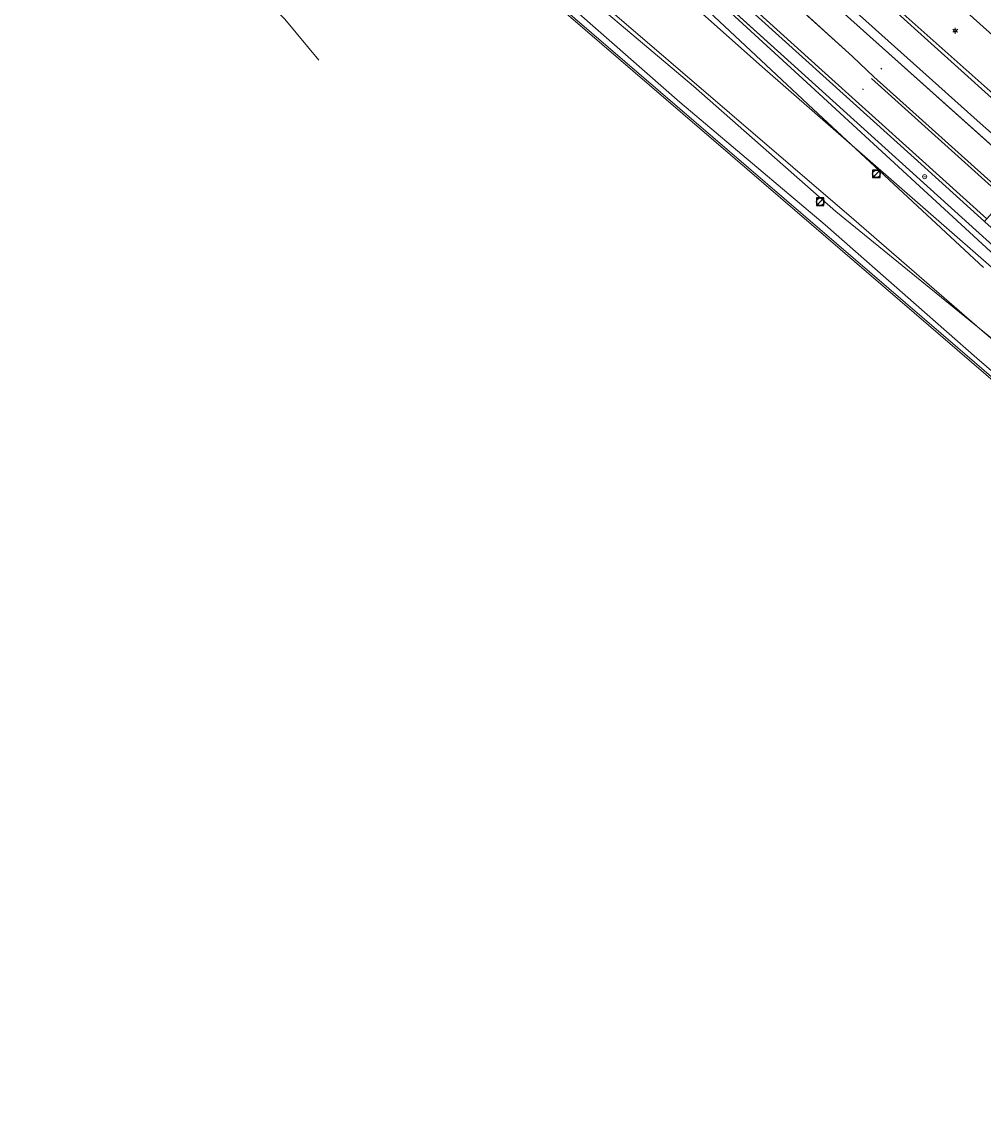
# Model space of a CAD drawing. Header units: metres. Extents: x 163628 to 167676, y 402708 to 405373.
# Tile 8 of 256: x 163997 to 164099, y 402908 to 403026. Entities that reach past the tile are written whole.
import ezdxf
from ezdxf.enums import TextEntityAlignment as Align

# ---------------------------------------------------------------- set-up
doc = ezdxf.new("R2010")
doc.units = ezdxf.units.M
doc.layers.get('0').update_dxf_attribs({"lineweight": 25})
for name, color, linetype, lineweight in [('X-CA190022.004-UO-BGT_Ondergrond$0$GE_117_WGIGeleideconstructie_Grens_GEM', 253, 'X-CA190022.004-UO-BGT_Ondergrond$0$Vangrail', 9), ('X-CA190022.004-UO-BGT_Ondergrond$0$GE_214_Wegmarkering_Lijn_GEM', 253, 'Continuous', 9), ('X-CA190022.004-UO-BGT_Ondergrond$0$GE_244_Taludlijn_Lijn_GEM', 253, 'Continuous', 9), ('X-CA190022.004-UO-BGT_Ondergrond$0$GE_311_WGDRijbaanRegionaleweg_Vlak_GEM', 253, 'Continuous', 9), ('X-CA190022.004-UO-BGT_Ondergrond$0$GE_367_OWGBerm_groenvoorziening_grasenk_GEM', 253, 'Continuous', 9), ('X-CA190022.004-UO-BGT_Ondergrond$0$GE_461_BTDGraslandoverig_Vlak_GEM', 253, 'Continuous', 9), ('X-CA190022.004-UO-BGT_Ondergrond$0$GE_502_WTDWaterloop_Vlak_GEM', 253, 'Continuous', 9), ('X-CA190022.004-UO-BGT_Ondergrond$0$GE_661_SHDMuurGroterDan30cm_Vlak_GEM', 253, 'Continuous', 9), ('X-CA190022.004-UO-BGT_Ondergrond$0$GE_814_BRDVerkeersbord_Punt_GEM', 253, 'Continuous', 9), ('X-CA190022.004-UO-BGT_Ondergrond$0$GE_861_PALLichtmast_Punt_GEM', 253, 'Continuous', 9), ('X-CA190022.004-UO-KAD_Percelen$0$B-WE-KG-GRENS_PERCEEL-GV', 150, 'Continuous', 9), ('X-CA190022.004-UO-WHM_Riolering gemeente_NLCS$0$B-WE-RI-PUT-S', 214, 'Continuous', 15)]:
    doc.layers.add(name, color=color, linetype=linetype, lineweight=lineweight)
doc.styles.add('X-CA190022.004-UO-BGT_Ondergrond$0$NLCS-ISO', font='NLCS-ISO.ttf')
doc.linetypes.add('X-CA190022.004-UO-BGT_Ondergrond$0$Vangrail', pattern='A,10,-1.5,[3,dgnlstyle-Veghel.shx,S=0.007937,R=90,X=0,Y=0.5],-1,[3,dgnlstyle-Veghel.shx,S=0.007937,R=270,X=0,Y=-0.5],-1.5', length=14)

# ---------------------------------------------------------------- blocks, each defined once
blk = doc.blocks.new('X-CA190022.004-UO-BGT_Ondergrond$0$N-SIE-WEG_LICHTMAST-SO')
h = blk.add_hatch(color=256)
h.paths.add_polyline_path([(1.16, 0.5, 0.658505), (-1.16, 0.5)])
h.paths.add_polyline_path([(-1.16, -0.5, 0.658505), (1.16, -0.5)])
at = {"flags": 128}
for points in [[(-2.19, 1.27), (-1.1, 0.63)], [(-1.16, 0.5), (1.16, 0.5)], [(0, 1.27), (0, 2.53)], [(1.1, 0.63), (2.19, 1.27)], [(-2.19, -1.27), (-1.1, -0.63)], [(-1.16, -0.5), (1.16, -0.5)], [(0, -1.27), (0, -2.53)], [(2.19, -1.27), (1.1, -0.63)]]:
    blk.add_lwpolyline(points, dxfattribs=at)
at = {"ltscale": 0.5}
blk.add_circle((0, 0), 1.27, dxfattribs=at)
at = {"style": 'X-CA190022.004-UO-BGT_Ondergrond$0$NLCS-ISO'}
blk.add_attdef('TYPE', text='', height=1.8, dxfattribs=at).set_placement((0, 2.53), align=Align.BOTTOM_CENTER)
blk = doc.blocks.new('X-CA190022.004-UO-BGT_Ondergrond$0$IMGEOLichtmastpaal')
at = {"xscale": 5, "yscale": 5, "zscale": 5}
blk.add_blockref('X-CA190022.004-UO-BGT_Ondergrond$0$N-SIE-WEG_LICHTMAST-SO', (0, 6.4), dxfattribs=at)
blk = doc.blocks.new('X-CA190022.004-UO-BGT_Ondergrond$0$SIE-WEG_PAAL_VERKEERSBORD-SO')
at = {"linetype": 'ByBlock', "lineweight": 18}
blk.add_circle((0, 0), 1.5, dxfattribs=at)
at = {"linetype": 'ByBlock', "lineweight": 18, "style": 'X-CA190022.004-UO-BGT_Ondergrond$0$NLCS-ISO'}
blk.add_text('vb', height=1.5, dxfattribs=at).set_placement((0, 0.13), align=Align.MIDDLE_CENTER)
blk = doc.blocks.new('X-CA190022.004-UO-BGT_Ondergrond$0$IMGEOVerkeersbord')
at = {"xscale": 5, "yscale": 5, "zscale": 5}
blk.add_blockref('X-CA190022.004-UO-BGT_Ondergrond$0$SIE-WEG_PAAL_VERKEERSBORD-SO', (0, 0), dxfattribs=at)
blk = doc.blocks.new('X-CA190022.004-UO-WHM_Riolering gemeente_NLCS$0$B-SRI-PUT_BETON-SO')
blk.add_line((-1.41, -1.41), (1.41, 1.41))
at = {"lineweight": -3, "flags": 128}
blk.add_lwpolyline([(2, -2), (2, 2), (-2, 2), (-2, -2)], close=True, dxfattribs=at)
at = {"lineweight": -3}
blk.add_circle((0, 0), 2, dxfattribs=at)

msp = doc.modelspace()

# ---------------------------------------------------------------- linework, layer by layer
at = {"layer": 'X-CA190022.004-UO-BGT_Ondergrond$0$GE_117_WGIGeleideconstructie_Grens_GEM'}
for p, q in [((164058.262, 403040.438), (164079.26, 403021.488)), ((164079.26, 403021.488), (164101.235, 403001.64))]:
    msp.add_line(p, q, dxfattribs=at)
at = {"layer": 'X-CA190022.004-UO-BGT_Ondergrond$0$GE_214_Wegmarkering_Lijn_GEM'}
for p, q in [((164058.487, 403042.408), (164081.827, 403021.388)), ((164077.595, 403034.656), (164099.074, 403015.41)), ((164073.662, 403033.199), (164085.437, 403022.522)), ((164102.41, 403016.191), (164085.557, 403031.379)), ((164103.874, 403009.817), (164084.603, 403027.07)), ((164081.827, 403021.388), (164092.553, 403011.683)), ((164088.48, 403021.257), (164088.579, 403021.167)), ((164087.476, 403020.155), (164101.723, 403007.37)), ((164101.925, 403007.599), (164087.744, 403020.325)), ((164086.522, 403019.068), (164086.621, 403018.979)), ((164099.074, 403015.41), (164104.526, 403010.559)), ((164092.553, 403011.683), (164099.81, 403005.193))]:
    msp.add_line(p, q, dxfattribs=at)
at = {"layer": 'X-CA190022.004-UO-BGT_Ondergrond$0$GE_244_Taludlijn_Lijn_GEM'}
for p, q in [((164081, 403019.35), (164068.559, 403030.741)), ((164085.586, 403005.099), (164059.297, 403027.669)), ((164069.57, 403027.804), (164081.771, 403016.401)), ((164101.953, 403000.046), (164081, 403019.35)), ((164081.771, 403016.401), (164099.423, 403000.001)), ((164099.25, 402993.253), (164085.586, 403005.099)), ((164111.515, 402982.819), (164099.25, 402993.253))]:
    msp.add_line(p, q, dxfattribs=at)
at = {"layer": 'X-CA190022.004-UO-BGT_Ondergrond$0$GE_311_WGDRijbaanRegionaleweg_Vlak_GEM', "flags": 128}
for points in [[(164063.342, 403046.135), (164084.603, 403027.07), (164103.874, 403009.817), (164101.925, 403007.599), (164087.744, 403020.325), (164085.437, 403022.522), (164073.662, 403033.199), (164049.878, 403054.551), (164029.003, 403073.196), (164021.597, 403079.494), (164023.313, 403081.497), (164027.554, 403077.957), (164038.038, 403068.842), (164056.17, 403052.604), (164063.342, 403046.135)], [(164049.878, 403054.551), (164073.662, 403033.199), (164085.437, 403022.522), (164087.744, 403020.325), (164101.925, 403007.599), (164101.723, 403007.37), (164099.81, 403005.193), (164099.549, 403004.896), (164092.034, 403011.678), (164070.693, 403030.945), (164058.231, 403042.158), (164022.704, 403073.552), (164019.021, 403076.486), (164019.477, 403077.018), (164021.597, 403079.494), (164029.003, 403073.196), (164049.878, 403054.551)], [(164085.401, 403031.946), (164102.717, 403016.533), (164104.622, 403014.807), (164106.23, 403013.792), (164106.971, 403013.439), (164107.032, 403013.41), (164106.775, 403013.118), (164106.388, 403012.677), (164104.526, 403010.559), (164103.874, 403009.817), (164084.603, 403027.07)]]:
    msp.add_lwpolyline(points, dxfattribs=at)
at = {"layer": 'X-CA190022.004-UO-BGT_Ondergrond$0$GE_367_OWGBerm_groenvoorziening_grasenk_GEM', "flags": 128}
for points in [[(164070.693, 403030.945), (164092.034, 403011.678), (164099.549, 403004.896), (164099.59, 403004.859), (164106.209, 402998.94), (164108.843, 402996.597), (164113.003, 402992.901), (164116.777, 402989.568), (164120.013, 402986.83), (164124.559, 402982.967), (164133.301, 402975.587), (164138.939, 402970.933), (164147.344, 402963.995), (164166.003, 402948.515), (164179.53, 402937.183), (164182.398, 402934.781), (164189.315, 402928.889), (164189.235, 402927.24), (164175.311, 402939.099), (164148.367, 402961.414), (164127.839, 402978.482), (164101.235, 403001.64), (164079.26, 403021.488), (164058.262, 403040.438)], [(164087.328, 403036.524), (164114.582, 403012.098), (164112.873, 403012.18), (164111.483, 403012.436), (164110.077, 403012.877), (164108.655, 403013.418), (164107.092, 403014.237), (164105.254, 403015.321), (164104.76, 403015.689), (164103.162, 403017.079), (164103.039, 403016.931), (164102.717, 403016.533), (164085.401, 403031.946)], [(164120.279, 403037.389), (164133.279, 403024.073), (164128.766, 403018.797), (164127.523, 403017.395), (164126.249, 403016.318), (164125.368, 403015.627), (164125.13, 403015.441), (164123.98, 403014.621), (164122.166, 403013.601), (164120.474, 403012.9), (164117.693, 403012.198), (164115.031, 403012.076), (164114.582, 403012.098), (164087.328, 403036.524)]]:
    msp.add_lwpolyline(points, dxfattribs=at)
at = {"layer": 'X-CA190022.004-UO-BGT_Ondergrond$0$GE_461_BTDGraslandoverig_Vlak_GEM', "flags": 128}
for points in [[(164200.409, 402906.286), (164184.544, 402919.901), (164168.61, 402933.631), (164152.152, 402948.056), (164135.64, 402961.794), (164119.687, 402975.939), (164100.519, 402992.27), (164083.671, 403005.951), (164068.473, 403019.333), (164051.929, 403033.335), (164036.177, 403046.958), (164020.975, 403060.161), (164005.373, 403072.551), (164007.713, 403084.139)], [(164007.713, 403084.139), (164012.875, 403079.78), (164013.889, 403078.924), (164016.653, 403076.591), (164017.807, 403075.616), (164021.837, 403072.213), (164036.514, 403059.82), (164058.262, 403040.438), (164079.26, 403021.488), (164101.235, 403001.64), (164127.839, 402978.482), (164148.367, 402961.414), (164175.311, 402939.099), (164189.235, 402927.24), (164197.093, 402918.671), (164219.531, 402898.004)], [(164051.929, 403033.335), (164068.473, 403019.333), (164083.671, 403005.951), (164100.519, 402992.27), (164119.687, 402975.939), (164135.64, 402961.794), (164152.152, 402948.056), (164168.61, 402933.631), (164184.544, 402919.901), (164200.409, 402906.286)], [(164050.74, 403031.942), (164067.013, 403017.643), (164082.513, 403004.552), (164098.719, 402990.303), (164117.927, 402973.785), (164134.133, 402959.896), (164150.346, 402946.029), (164166.991, 402931.607), (164182.949, 402918.099), (164198.69, 402904.443)], [(164198.69, 402904.443), (164182.949, 402918.099), (164166.991, 402931.607), (164150.346, 402946.029), (164134.133, 402959.896), (164117.927, 402973.785), (164098.719, 402990.303), (164082.513, 403004.552), (164067.013, 403017.643), (164050.74, 403031.942)], [(164198.394, 402904.087), (164182.581, 402917.696), (164166.647, 402931.3), (164149.993, 402945.597), (164133.935, 402959.343), (164117.534, 402973.499), (164098.49, 402989.901), (164081.963, 403004.088), (164066.707, 403017.159), (164050.194, 403031.414)]]:
    msp.add_lwpolyline(points, dxfattribs=at)
at = {"layer": 'X-CA190022.004-UO-BGT_Ondergrond$0$GE_502_WTDWaterloop_Vlak_GEM', "flags": 128}
msp.add_lwpolyline([(163988.433, 403055.253), (164012.34, 403063.661), (164014.025, 403062.228), (164018.989, 403057.98), (164081.079, 403004.577), (164149.689, 402945.593), (164214.715, 402889.628), (164247.926, 402861.062), (164237.652, 402848.779)], dxfattribs=at)
at = {"layer": 'X-CA190022.004-UO-BGT_Ondergrond$0$GE_661_SHDMuurGroterDan30cm_Vlak_GEM', "flags": 128}
msp.add_lwpolyline([(164214.715, 402889.628), (164149.689, 402945.593), (164081.079, 403004.577), (164018.989, 403057.98), (164014.025, 403062.228), (164012.34, 403063.661), (164003.925, 403070.335), (164012.377, 403063.983), (164013.643, 403062.882), (164019.237, 403058.013), (164034.411, 403045.067), (164050.194, 403031.414), (164066.707, 403017.159), (164081.963, 403004.088), (164098.49, 402989.901), (164117.534, 402973.499), (164133.935, 402959.343), (164149.993, 402945.597), (164166.647, 402931.3), (164182.581, 402917.696), (164198.394, 402904.087)], dxfattribs=at)
at = {"layer": 'X-CA190022.004-UO-KAD_Percelen$0$B-WE-KG-GRENS_PERCEEL-GV', "flags": 128}
for points in [[(164369.926, 402739.191), (164395.369, 402744.363), (164395.567, 402744.404), (164365.677, 402770.902), (164358.28, 402777.46), (164304.7, 402823.07), (164226.73, 402890.31), (164151.22, 402955.57), (164075.81, 403021.39), (164009.88, 403079.96), (164007.974, 403081.606), (164005.008, 403078.166), (163988.881, 403059.062), (163992.54, 403057.823), (163997.28, 403056.3), (163998.645, 403057.851), (164004.646, 403052.999), (164001.668, 403049.507), (164006.84, 403044.425), (164024.835, 403026.489), (164028.434, 403022.113)], [(164009.88, 403079.96), (164075.81, 403021.39), (164151.22, 402955.57), (164226.73, 402890.31)], [(164028.434, 403022.113), (164024.835, 403026.489), (164006.84, 403044.425), (164001.668, 403049.507), (164004.646, 403052.999), (163998.645, 403057.851), (163997.28, 403056.3), (163992.54, 403057.823), (163988.881, 403059.062), (163986.805, 403056.602)]]:
    msp.add_lwpolyline(points, dxfattribs=at)

# ---------------------------------------------------------------- block references
at = {"layer": 'X-CA190022.004-UO-BGT_Ondergrond$0$GE_814_BRDVerkeersbord_Punt_GEM', "xscale": 0.03, "yscale": 0.03, "zscale": 0.02}
msp.add_blockref('X-CA190022.004-UO-BGT_Ondergrond$0$IMGEOVerkeersbord', (164093.152, 403009.681), dxfattribs=at)
at = {"layer": 'X-CA190022.004-UO-BGT_Ondergrond$0$GE_861_PALLichtmast_Punt_GEM', "xscale": 0.025, "yscale": 0.025, "zscale": 0.025}
msp.add_blockref('X-CA190022.004-UO-BGT_Ondergrond$0$IMGEOLichtmastpaal', (164096.42, 403025.098), dxfattribs=at)
at = {"layer": 'X-CA190022.004-UO-WHM_Riolering gemeente_NLCS$0$B-WE-RI-PUT-S', "xscale": 0.2, "yscale": 0.2, "zscale": 0.2}
for p in [(164088, 403009.984), (164082, 403007.008)]:
    msp.add_blockref('X-CA190022.004-UO-WHM_Riolering gemeente_NLCS$0$B-SRI-PUT_BETON-SO', p, dxfattribs=at)

doc.saveas('drawing.dxf')
